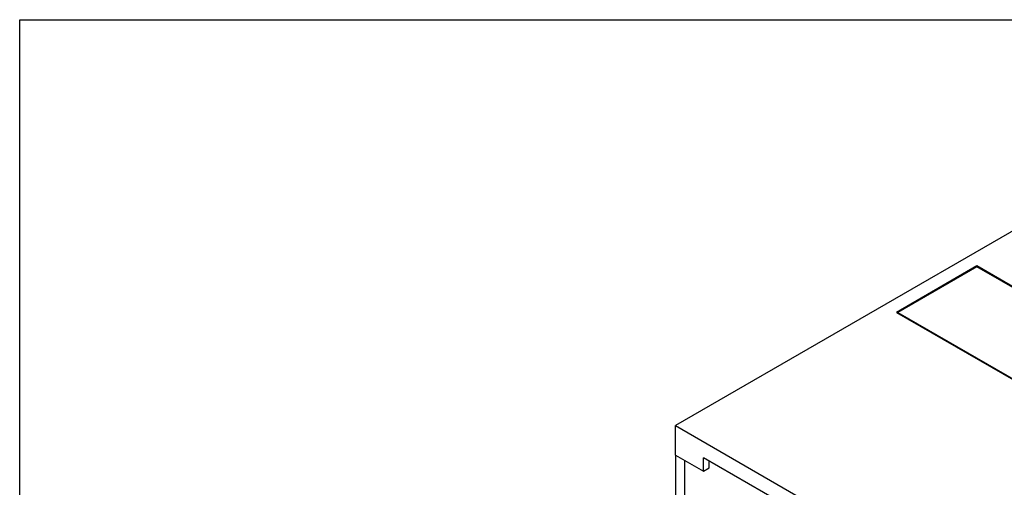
# Model space of a CAD drawing. Header units: millimetres. Extents: x 0 to 297, y 0 to 210.
# Tile 5 of 6: x 0 to 150, y 139 to 210. Entities that reach past the tile are written whole.
import ezdxf

# ---------------------------------------------------------------- set-up
doc = ezdxf.new("R2010")
doc.units = ezdxf.units.MM
doc.header["$LTSCALE"] = 16.335
doc.layers.get('0').update_dxf_attribs({"linetype": 'CONTINUOUS'})
for name, color, linetype in [('00_COMPONENTS_15', 7, 'CONTINUOUS'), ('00_COMPONENTS_4', 7, 'CONTINUOUS'), ('00_COMPONENTS_8', 7, 'CONTINUOUS')]:
    doc.layers.add(name, color=color, linetype=linetype)

msp = doc.modelspace()

# ---------------------------------------------------------------- linework, layer by layer
at = {"color": 7, "linetype": 'Continuous'}
for p, q in [((0, 0), (0, 210)), ((0, 210), (297, 210))]:
    msp.add_line(p, q, dxfattribs=at)
at = {"layer": '00_COMPONENTS_15', "color": 7, "linetype": 'Continuous'}
for p, q in [((180.1, 194.6), (99.84, 148.27)), ((145.7, 172.54), (133.46, 165.48)), ((145.7, 172.54), (145.7, 172.42)), ((176.46, 154.78), (145.7, 172.54)), ((133.46, 165.48), (164.22, 147.72)), ((99.84, 143.78), (99.84, 148.27)), ((99.84, 148.27), (150.75, 118.88)), ((99.84, 143.78), (104.08, 141.33)), ((104.08, 141.33), (104.08, 143.37)), ((146.51, 118.88), (104.08, 143.37)), ((104.93, 141.82), (104.93, 142.88)), ((104.08, 141.33), (104.93, 141.82))]:
    msp.add_line(p, q, dxfattribs=at)
at = {"layer": '00_COMPONENTS_4', "color": 7, "linetype": 'Continuous'}
for p, q in [((99.84, 143.78), (99.84, 125.92)), ((99.84, 143.78), (101.26, 142.96)), ((101.26, 125.19), (101.26, 142.96))]:
    msp.add_line(p, q, dxfattribs=at)
at = {"layer": '00_COMPONENTS_8', "color": 7, "linetype": 'Continuous'}
for p, q in [((145.7, 172.42), (133.68, 165.48)), ((176.1, 154.86), (145.7, 172.42)), ((133.68, 165.48), (133.68, 165.35)), ((133.68, 165.48), (164.08, 147.92))]:
    msp.add_line(p, q, dxfattribs=at)

doc.saveas('drawing.dxf')
